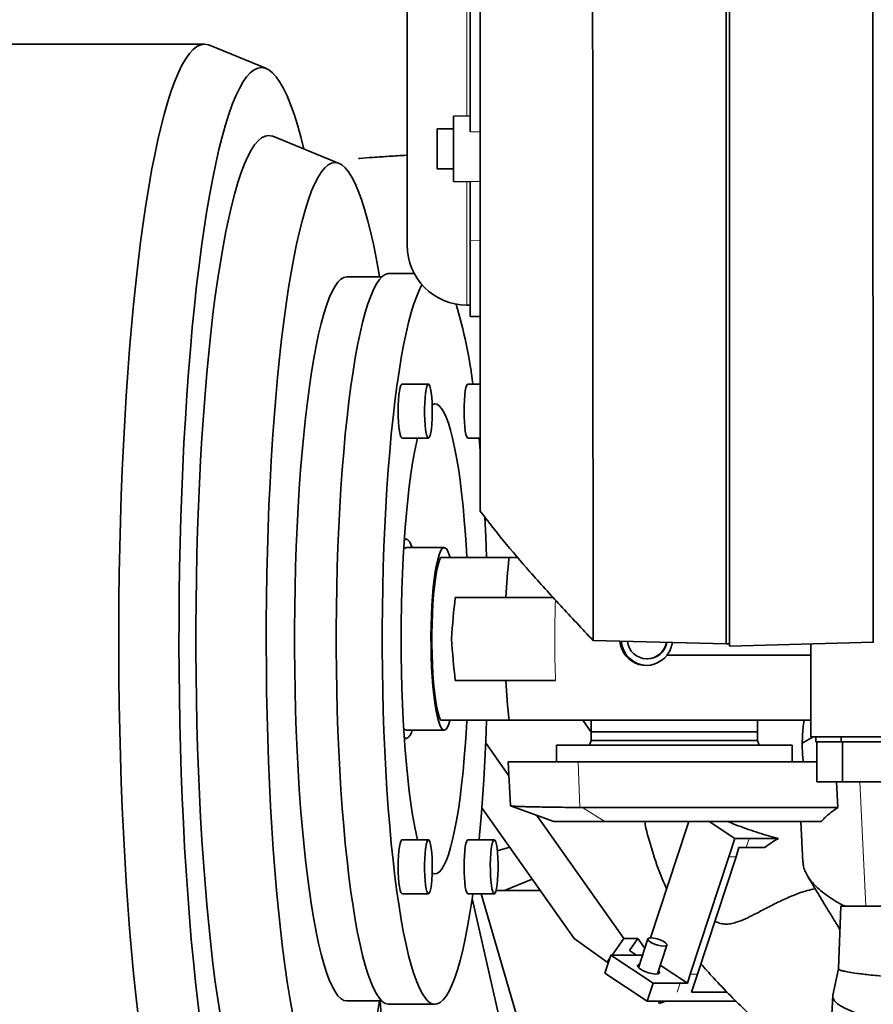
# Model space of a CAD drawing. Header units: millimetres. Extents: x 0 to 14900, y 0 to 10500.
# Tile 34 of 47: x 10555 to 10812, y 6337 to 6633. Entities that reach past the tile are written whole.
import ezdxf

# ---------------------------------------------------------------- set-up
doc = ezdxf.new("R2010")
doc.units = ezdxf.units.MM
doc.header["$LTSCALE"] = 25
doc.layers.add('THICK_LINE', color=7, linetype='Continuous')
doc.styles.add('SLDTEXTSTYLE0', font='TXT', dxfattribs={"width": 0.605})
doc.dimstyles.new('SLDDIMSTYLE2', dxfattribs={"dimtxt": 87.5, "dimasz": 87.5, "dimexe": 0, "dimexo": 0.0625, "dimgap": 21.875, "dimtad": 1, "dimdec": 4, "dimlfac": 25, "dimzin": 12, "dimdsep": 46, "dimtxsty": 'SLDTEXTSTYLE0', "dimsah": 1, "dimcen": 0.09, "dimadec": 1, "dimazin": 3, "dimtfac": 1, "dimtofl": 0, "dimtmove": 0, "dimatfit": 3, "dimfxl": 1, "dimfrac": 2, "dimtolj": 1, "dimtzin": 12, "dimarcsym": 0})

# ---------------------------------------------------------------- blocks, each defined once
blk = doc.blocks.new('_D_7')
at = {"layer": 'THICK_LINE'}
for p, q in [((13399.94, 6640.66), (13690.36, 6640.66)), ((7902.03, 6159.65), (7616.02, 6109.22))]:
    blk.add_line(p, q, dxfattribs=at)
blk.add_arc((10629.94, 6640.66), 3022.92, 190, 0, dxfattribs=at)
for points in [[(13652.86, 6640.66), (13639.1, 6553.35), (13664.1, 6552.99)], [(7652.95, 6115.74), (7657.11, 6027.45), (7681.67, 6032.14)]]:
    blk.add_solid(points, dxfattribs=at)
at = {"layer": 'THICK_LINE', "insert": (10759.73, 3730.77), "char_height": 87.5, "attachment_point": 1, "rotation": 5, "style": 'SLDTEXTSTYLE0'}
blk.add_mtext('170°', dxfattribs=at)

msp = doc.modelspace()

# ---------------------------------------------------------------- linework, layer by layer
at = {"color": 8, "linetype": 'Continuous', "lineweight": 18}
for p, q in [((10689.8847626, 6604.1021753), (10689.8847626, 6734.1859412)), ((10690.8847626, 6599.2657419), (10693.8847626, 6599.2925558)), ((10689.8847626, 6547.1340675), (10689.8847626, 6584.2418158)), ((10690.8847626, 6584.3523001), (10693.8847626, 6584.3006084)), ((10690.8847626, 6566.5358731), (10693.8847626, 6566.4958358)), ((10673.3924947, 6556.6600043), (10673.8624344, 6556.9313241)), ((10723.8182298, 6395.8965579), (10723.4003742, 6409.6600043)), ((10809.9595944, 6366.1600043), (10808.1689194, 6403.6600043)), ((10724.6186239, 6395.8926911), (10731.3387863, 6391.6600043)), ((10774.7884677, 6386.5337293), (10773.8943175, 6383.814806)), ((10770.8732809, 6381.0958826), (10768.7463945, 6381.0958826)), ((10757.1224417, 6345.7498789), (10759.2493281, 6345.7498789)), ((10753.2072549, 6340.3120322), (10754.1014051, 6343.0309555))]:
    msp.add_line(p, q, dxfattribs=at)
at = {"color": 7, "linetype": 'Continuous', "lineweight": 35}
for p, q in [((10671.8847626, 6716.1859412), (10671.8847626, 6565.1340675)), ((10767.8847626, 6686.1012152), (10767.8847626, 6445.1361902)), ((10690.8847626, 6599.2657419), (10690.8847626, 6640.4392887)), ((10768.8847626, 6640.6600043), (10768.8847626, 6444.514748)), ((10610.8937071, 6625.6600043), (10320.8176058, 6625.6600043)), ((10629.5015382, 6618.3609216), (10612.4170053, 6625.3487496)), ((10690.8847626, 6604.1196303), (10685.8847626, 6604.032355)), ((10685.8847626, 6584.3116361), (10685.8847626, 6604.032355)), ((10651.3840426, 6589.7879599), (10631.4550681, 6597.9392068)), ((10685.8847626, 6600.1719955), (10680.8847626, 6600.1719955)), ((10680.8847626, 6588.1719955), (10680.8847626, 6600.1719955)), ((10680.8847626, 6588.1719955), (10685.8847626, 6588.1719955)), ((10685.8847626, 6584.3116361), (10690.8847626, 6584.2243607)), ((10690.8847626, 6566.5358731), (10690.8847626, 6584.3523001)), ((10690.8847626, 6543.7123695), (10690.8847626, 6566.5358731)), ((10674.0042634, 6556.6600043), (10666.4190255, 6556.6600043)), ((10664.2825576, 6555.6600043), (10653.7392397, 6555.6600043)), ((10689.8847626, 6547.1340675), (10690.8847626, 6547.1340675)), ((10690.8847626, 6543.7123695), (10693.8847626, 6543.6600043)), ((10678.286366, 6523.3843621), (10670.3701748, 6523.3843621)), ((10693.8847626, 6523.3843621), (10690.1745455, 6523.3843621)), ((10670.3701748, 6507.1143621), (10678.286366, 6507.1143621)), ((10690.1745455, 6507.1143621), (10693.8847626, 6507.1143621)), ((10695.3011596, 6482.2019177), (10695.6879518, 6482.8125989)), ((10671.6476329, 6476.6600043), (10671.0261716, 6476.6600043)), ((10683.0271578, 6474.1600043), (10671.6476329, 6474.1600043)), ((10702.6093732, 6471.1600043), (10705.0420057, 6471.1600043)), ((10727.8651071, 6446.1841418), (10767.8847626, 6445.1361902)), ((10767.8847626, 6445.1361902), (10768.8847626, 6445.1973529)), ((10768.8847626, 6444.514748), (10812.1825732, 6445.6485411)), ((10793.3847626, 6445.1563031), (10793.3847626, 6417.1600043)), ((10744.0647911, 6440.6600043), (10744.2091603, 6440.6600043)), ((10750.1119739, 6441.797906), (10793.3847626, 6441.797906)), ((10793.3847626, 6422.1600043), (10702.6093732, 6422.1600043)), ((10724.7784885, 6422.1600043), (10727.2938311, 6418.5933898)), ((10727.2938311, 6422.1600043), (10727.2938311, 6418.6600043)), ((10777.2938311, 6418.6600043), (10777.2938311, 6422.1600043)), ((10671.6476329, 6419.1600043), (10683.0271578, 6419.1600043)), ((10727.2938311, 6418.6600043), (10727.2938311, 6416.033743)), ((10777.2938311, 6418.6600043), (10727.2938311, 6418.6600043)), ((10777.2938311, 6416.033743), (10777.2938311, 6418.6600043)), ((10790.9460801, 6415.32366), (10794.1287356, 6417.1600043)), ((11091.7033349, 6417.1600043), (10793.3847626, 6417.1600043)), ((10794.8516481, 6417.1600043), (10794.8516481, 6415.6600043)), ((10802.5232875, 6417.1600043), (10802.5232875, 6415.6600043)), ((10671.0261716, 6416.6600043), (10671.6476329, 6416.6600043)), ((10695.4992169, 6415.4234798), (10702.515545, 6405.4747204)), ((10716.7938311, 6414.6600043), (10716.7938311, 6409.6600043)), ((10716.7938311, 6414.6600043), (10787.7938311, 6414.6600043)), ((10727.2938311, 6416.033743), (10726.7938311, 6414.6600043)), ((10727.2938311, 6416.033743), (10777.2938311, 6416.033743)), ((10777.7938311, 6414.6600043), (10777.2938311, 6416.033743)), ((10787.7938311, 6409.6600043), (10787.7938311, 6414.6600043)), ((10802.5232875, 6415.6600043), (10794.8516481, 6415.6600043)), ((10795.2166481, 6415.6600043), (10795.2166481, 6403.6600043)), ((10817.5312788, 6415.6600043), (10802.5232875, 6415.6600043)), ((10802.8882875, 6415.6600043), (10802.8882875, 6403.6600043)), ((10702.2945693, 6409.6600043), (10702.9939952, 6396.4128673)), ((10795.2166481, 6409.6600043), (10723.4003742, 6409.6600043)), ((10795.2166481, 6403.6600043), (10801.7971515, 6403.6600043)), ((10801.1433382, 6403.6600043), (10801.4853041, 6395.8926911)), ((10801.7971515, 6403.6600043), (10802.8882875, 6403.6600043)), ((10802.8882875, 6403.6600043), (10811.3481154, 6403.6600043)), ((10811.3481154, 6403.6600043), (10817.8962788, 6403.6600043)), ((10703.0396052, 6396.3885647), (10716.0312182, 6391.6600043)), ((10694.3559036, 6395.8314303), (10722.1196163, 6356.4640448)), ((10710.9554275, 6393.507441), (10737.0801548, 6356.4640448)), ((10724.6186239, 6395.8926911), (10723.8182298, 6395.8965579)), ((10724.6186239, 6395.8926911), (10801.4853041, 6395.8926911)), ((10731.3387863, 6391.6600043), (10716.0312182, 6391.6600043)), ((10796.4402946, 6391.6600043), (10731.3387863, 6391.6600043)), ((10755.9629857, 6389.5482478), (10756.6574619, 6391.6600043)), ((10770.5346949, 6386.5337293), (10762.7816853, 6391.6600043)), ((10790.3908089, 6391.6585188), (10791.0344388, 6379.4683431)), ((10755.9629857, 6389.5482478), (10745.1536172, 6356.6792241)), ((10678.286366, 6386.2056465), (10670.3701748, 6386.2056465)), ((10698.0907367, 6386.2056465), (10690.1745455, 6386.2056465)), ((10768.7463945, 6381.0958826), (10770.5346949, 6386.5337293)), ((10774.7884677, 6386.5337293), (10770.5346949, 6386.5337293)), ((10783.6367007, 6386.5337293), (10774.7884677, 6386.5337293)), ((10702.7477715, 6383.9322329), (10699.0143825, 6382.8559925)), ((10770.8732809, 6381.0958826), (10771.7674311, 6383.814806)), ((10773.8943175, 6383.814806), (10771.7674311, 6383.814806)), ((10779.4422704, 6383.814806), (10773.8943175, 6383.814806)), ((10768.7463945, 6381.0958826), (10757.1224417, 6345.7498789)), ((10770.8732809, 6381.0958826), (10759.2493281, 6345.7498789)), ((10701.1557326, 6370.9037955), (10709.5342704, 6374.3093587)), ((10670.3701748, 6369.9356465), (10678.286366, 6369.9356465)), ((10690.1745455, 6369.9356465), (10698.0907367, 6369.9356465)), ((10694.1736364, 6369.9356465), (10707.5171813, 6324.17217)), ((10698.6464073, 6370.9037955), (10701.1557326, 6370.9037955)), ((10701.1557326, 6370.9037955), (10711.936032, 6370.9037955)), ((10691.4551941, 6368.55785), (10700.5079418, 6328.5504618)), ((10802.3847626, 6366.1600043), (10801.7268775, 6347.3206393)), ((10802.3847626, 6366.1600043), (11087.4687585, 6366.1600043)), ((10722.1196163, 6356.4640448), (10732.0933087, 6349.392977)), ((10733.5675164, 6351.4833208), (10737.0801548, 6356.4640448)), ((10737.0801548, 6356.4640448), (10741.3339276, 6356.4640448)), ((10738.7928765, 6352.860977), (10741.3339276, 6356.4640448)), ((10743.4175168, 6353.5096325), (10741.3339276, 6356.4640448)), ((10744.3519721, 6356.3511151), (10741.5007779, 6347.6812313)), ((10738.7928765, 6352.860977), (10740.8764521, 6351.4833208)), ((10747.2004773, 6345.8068175), (10750.0516714, 6354.4767014)), ((10731.3766314, 6346.0454741), (10733.1649318, 6351.4833208)), ((10732.0933087, 6349.392977), (10732.8131781, 6350.4137114)), ((10732.0933087, 6349.392977), (10732.4774975, 6349.392977)), ((10745.9483406, 6343.0309555), (10733.1649318, 6351.4833208)), ((10741.3179963, 6351.4833208), (10733.1649318, 6351.4833208)), ((10741.3179963, 6351.4833208), (10742.7511401, 6351.4833208)), ((10731.3766314, 6346.0454741), (10744.1600402, 6337.5931088)), ((10748.0630708, 6348.4297837), (10756.2282915, 6343.0309555)), ((10757.1224417, 6345.7498789), (10756.2282915, 6343.0309555)), ((10759.2493281, 6345.7498789), (10757.4610277, 6340.3120322)), ((10801.7315164, 6347.3247555), (10800.0272673, 6339.3716351)), ((10744.1600402, 6337.5931088), (10745.9483406, 6343.0309555)), ((10754.1014051, 6343.0309555), (10745.9483406, 6343.0309555)), ((10754.1014051, 6343.0309555), (10756.2282915, 6343.0309555)), ((10768.2058378, 6340.3120322), (10757.4610277, 6340.3120322)), ((10653.7392397, 6337.6600043), (10664.2825576, 6337.6600043)), ((10665.179366, 6316.7068708), (10663.8080203, 6337.6600043)), ((10770.8931377, 6337.5931088), (10744.1600402, 6337.5931088)), ((10747.8219723, 6336.8802217), (10747.5800551, 6337.5931088)), ((10747.8219723, 6336.8802217), (10748.1247102, 6337.5931088)), ((10749.6420111, 6337.5931088), (10747.8219723, 6336.8802217)), ((10800.0050002, 6339.3683517), (10798.3955999, 6308.8863587)), ((10666.4190255, 6336.6600043), (10680.2723601, 6336.6600043))]:
    msp.add_line(p, q, dxfattribs=at)
at = {"color": 7, "linetype": 'Continuous', "lineweight": 35, "flags": 128}
for points in [[(10610.8937071, 6625.6600043), (10609.7506257, 6625.4848039), (10608.609782, 6624.9595455), (10607.4734091, 6624.0852574), (10606.3437317, 6622.863651), (10605.222961, 6621.2971177), (10604.1132911, 6619.388724), (10603.0168942, 6617.1422058), (10601.9359165, 6614.5619607), (10600.8724741, 6611.6530395), (10599.8286487, 6608.4211368), (10598.8064838, 6604.8725791), (10597.8079801, 6601.0143128), (10596.8350923, 6596.8538907), (10595.8897249, 6592.399457), (10594.9737286, 6587.6597315), (10594.0888963, 6582.6439925), (10593.2369603, 6577.3620583), (10592.4195881, 6571.8242688), (10591.63838, 6566.0414643), (10590.894865, 6560.0249651), (10590.1904987, 6553.7865486), (10589.5266599, 6547.3384268), (10588.9046481, 6540.6932223), (10588.3256809, 6533.8639434), (10587.7908917, 6526.8639587), (10587.3013273, 6519.7069709), (10586.8579461, 6512.4069903), (10586.4616161, 6504.9783069), (10586.113113, 6497.4354626), (10585.8131191, 6489.7932231), (10585.5622216, 6482.0665482), (10585.3609117, 6474.2705633), (10585.2095835, 6466.4205295), (10585.1085331, 6458.5318135), (10585.0579584, 6450.6198579), (10585.0579584, 6442.7001507), (10585.1085331, 6434.7881951), (10585.2095835, 6426.8994791), (10585.3609117, 6419.0494453), (10585.5622216, 6411.2534605), (10585.8131191, 6403.5267856), (10586.113113, 6395.884546), (10586.4616161, 6388.3417018), (10586.8579461, 6380.9130183), (10587.3013273, 6373.6130377), (10587.7908917, 6366.45605), (10588.3256809, 6359.4560653), (10588.9046481, 6352.6267863), (10589.5266599, 6345.9815818), (10590.1904987, 6339.5334601), (10590.894865, 6333.2950436)], [(10612.4170053, 6625.3487496), (10612.0367884, 6625.4848039), (10610.8937071, 6625.6600043)], [(10628.0378103, 6618.6600043), (10626.9157404, 6618.4843113), (10625.7959628, 6617.957591), (10624.6807652, 6617.0809195), (10623.5724258, 6615.8560879), (10622.4732089, 6614.2855984), (10621.3853602, 6612.3726594), (10620.3111021, 6610.121179), (10619.2526292, 6607.5357567), (10618.2121039, 6604.6216745), (10617.191652, 6601.3848856), (10616.1933581, 6597.8320027), (10615.2192618, 6593.9702841), (10614.2713531, 6589.807619), (10613.3515684, 6585.3525115), (10612.4617869, 6580.6140632), (10611.6038263, 6575.6019544), (10610.7794394, 6570.3264246), (10609.9903104, 6564.7982513), (10609.2380514, 6559.0287285), (10608.5241992, 6553.0296427), (10607.8502122, 6546.8132499), (10607.2174672, 6540.3922497), (10606.6272571, 6533.7797599), (10606.0807875, 6526.9892895), (10605.5791748, 6520.0347109), (10605.1234439, 6512.930232), (10604.7145257, 6505.6903668), (10604.3532556, 6498.329906), (10604.0403717, 6490.8638865), (10603.7765132, 6483.3075611), (10603.5622191, 6475.6763668), (10603.3979273, 6467.9858937), (10603.2839733, 6460.251853), (10603.22059, 6452.490045), (10603.2079069, 6444.7163265), (10603.2459498, 6436.9465789), (10603.3346411, 6429.1966752), (10603.4737995, 6421.4824481), (10603.6631408, 6413.8196573), (10603.9022782, 6406.2239575), (10604.1907231, 6398.7108661), (10604.5278862, 6391.2957322), (10604.9130787, 6383.9937042), (10605.3455137, 6376.8196999), (10605.8243078, 6369.7883754), (10606.3484828, 6362.9140952), (10606.9169679, 6356.2109031), (10607.5286016, 6349.6924933), (10608.1821345, 6343.3721826), (10608.8762314, 6337.262883), (10609.6094743, 6331.3770754)], [(10640.8234604, 6594.1073951), (10639.8822625, 6597.8320027), (10638.8839686, 6601.3848856), (10637.8635167, 6604.6216745), (10636.8229914, 6607.5357567), (10635.7645185, 6610.121179), (10634.6902604, 6612.3726594), (10633.6024117, 6614.2855984), (10632.5031949, 6615.8560879), (10631.3948555, 6617.0809195), (10630.2796578, 6617.957591), (10629.1598802, 6618.4843113), (10628.0378103, 6618.6600043)], [(10630.1654327, 6598.2027174), (10629.1084283, 6598.0257498), (10628.0538926, 6597.4952606), (10627.0042885, 6596.6124887), (10625.9620674, 6595.3794957), (10624.9296634, 6593.7991615), (10623.9094878, 6591.875177), (10622.9039233, 6589.6120357), (10621.9153184, 6587.0150234), (10620.945982, 6584.0902053), (10619.998178, 6580.8444127), (10619.0741202, 6577.2852262), (10618.1759666, 6573.4209584), (10617.3058149, 6569.2606345), (10616.4656975, 6564.8139712), (10615.6575765, 6560.0913538), (10614.8833392, 6555.1038123), (10614.144794, 6549.8629952), (10613.4436657, 6544.3811427), (10612.7815919, 6538.671058), (10612.1601189, 6532.7460772), (10611.5806981, 6526.6200384), (10611.0446828, 6520.3072493), (10610.5533249, 6513.8224535), (10610.1077719, 6507.1807968), (10609.7090646, 6500.397791), (10609.3581341, 6493.489278), (10609.0558, 6486.4713931), (10608.8027684, 6479.3605269), (10608.5996303, 6472.1732871), (10608.4468601, 6464.9264599), (10608.3448147, 6457.6369705), (10608.2937323, 6450.3218438), (10608.2937323, 6442.9981648), (10608.3448147, 6435.6830382), (10608.4468601, 6428.3935488), (10608.5996303, 6421.1467215), (10608.8027684, 6413.9594817), (10609.0558, 6406.8486155), (10609.3581341, 6399.8307306), (10609.7090646, 6392.9222177), (10610.1077719, 6386.1392118), (10610.5533249, 6379.4975551), (10611.0446828, 6373.0127594), (10611.5806981, 6366.6999702), (10612.1601189, 6360.5739314), (10612.7815919, 6354.6489506), (10613.4436657, 6348.9388659), (10614.144794, 6343.4570135), (10614.8833392, 6338.2161964), (10615.6575765, 6333.2286548)], [(10631.4550681, 6597.9392068), (10631.2224371, 6598.0257498), (10630.1654327, 6598.2027174)], [(10650.1638955, 6590.0372719), (10649.1402406, 6589.8618378), (10648.1190907, 6589.3359648), (10647.1029448, 6588.4609398), (10646.0942896, 6587.2389042), (10645.0955934, 6585.6728485), (10644.1093002, 6583.766605), (10643.1378235, 6581.5248387), (10642.1835409, 6578.9530356), (10641.2487875, 6576.0574892), (10640.3358509, 6572.8452855), (10639.4469651, 6569.3242853), (10638.5843055, 6565.503105), (10637.7499831, 6561.3910958), (10636.9460396, 6556.9983203), (10636.1744424, 6552.3355285), (10635.4370797, 6547.414131), (10634.735756, 6542.2461713), (10634.0721876, 6536.8442961), (10633.4479983, 6531.2217249), (10632.8647155, 6525.3922171), (10632.3237668, 6519.3700382), (10631.8264759, 6513.1699258), (10631.3740596, 6506.8070524), (10630.9676253, 6500.2969891), (10630.6081675, 6493.6556672), (10630.2965658, 6486.8993389), (10630.0335828, 6480.0445383), (10629.819862, 6473.1080401), (10629.6559265, 6466.1068192), (10629.5421774, 6459.0580086), (10629.4788931, 6451.9788581), (10629.4662285, 6444.8866914), (10629.5042146, 6437.7988643), (10629.5927584, 6430.7327219), (10629.7316431, 6423.7055562), (10629.9205291, 6416.7345639), (10630.1589539, 6409.8368042), (10630.4463342, 6403.029157), (10630.7819666, 6396.3282819), (10631.1650299, 6389.7505768), (10631.5945866, 6383.3121387), (10632.0695855, 6377.0287234), (10632.5888642, 6370.9157076), (10633.151152, 6364.9880507), (10633.7550728, 6359.2602588), (10634.3991487, 6353.7463487), (10635.0818036, 6348.4598139), (10635.8013669, 6343.4135914), (10636.5560777, 6338.6200302), (10637.3440892, 6334.0908609)], [(10663.611196, 6555.6600043), (10663.3817515, 6556.9983203), (10662.577808, 6561.3910958), (10661.7434856, 6565.503105), (10660.8808259, 6569.3242853), (10659.9919402, 6572.8452855), (10659.0790036, 6576.0574892), (10658.1442502, 6578.9530356), (10657.1899675, 6581.5248387), (10656.2184909, 6583.766605), (10655.2321977, 6585.6728485), (10654.2335014, 6587.2389042), (10653.2248462, 6588.4609398), (10652.2087003, 6589.3359648), (10651.1875504, 6589.8618378), (10650.1638955, 6590.0372719)], [(10666.4190255, 6336.6600043), (10666.1943015, 6336.6710184), (10665.2963055, 6336.9352467), (10664.4019058, 6337.5509564), (10663.5139677, 6338.5161754), (10662.6353353, 6339.8278116), (10661.7688232, 6341.4816635), (10660.9172071, 6343.4724334), (10660.0832149, 6345.7937441), (10659.2695183, 6348.4381599), (10658.4787238, 6351.3972099), (10657.7133644, 6354.6614153), (10656.9758918, 6358.22032), (10656.2686685, 6362.0625236), (10655.5939598, 6366.1757185), (10654.953927, 6370.5467287), (10654.3506205, 6375.1615528), (10653.7859726, 6380.0054079), (10653.2617923, 6385.0627778), (10652.7797585, 6390.3174622), (10652.3414154, 6395.7526288), (10651.9481672, 6401.350867), (10651.6012734, 6407.0942441), (10651.3018454, 6412.9643622), (10651.0508423, 6418.9424176), (10650.8490681, 6425.0092608), (10650.6971692, 6431.1454578), (10650.5956321, 6437.3313526), (10650.5447821, 6443.5471299), (10650.5447821, 6449.7728787), (10650.5956321, 6455.988656), (10650.6971692, 6462.1745508), (10650.8490681, 6468.3107479), (10651.0508423, 6474.3775911), (10651.3018454, 6480.3556465), (10651.6012734, 6486.2257646), (10651.9481672, 6491.9691416), (10652.3414154, 6497.5673799), (10652.7797585, 6503.0025464), (10653.2617923, 6508.2572308), (10653.7859726, 6513.3146007), (10654.3506205, 6518.1584559), (10654.953927, 6522.7732799), (10655.5939598, 6527.1442902), (10656.2686685, 6531.257485), (10656.9758918, 6535.0996887), (10657.7133644, 6538.6585933), (10658.4787238, 6541.9227987), (10659.2695183, 6544.8818487), (10660.0832149, 6547.5262645), (10660.9172071, 6549.8475753), (10661.7688232, 6551.8383451), (10662.6353353, 6553.4921971), (10663.5139677, 6554.8038333), (10664.4019058, 6555.7690522), (10665.2963055, 6556.3847619), (10666.1943015, 6556.6489902), (10666.4190255, 6556.6600043)], [(10653.7392397, 6555.6600043), (10652.8408768, 6555.4822367), (10651.9454442, 6554.9495135), (10651.0558626, 6554.0635724), (10650.1750335, 6552.8273033), (10649.3058302, 6551.2447384), (10648.4510878, 6549.32104), (10647.6135942, 6547.0624825), (10646.7960811, 6544.4764331), (10646.0012152, 6541.5713267), (10645.2315892, 6538.3566394), (10644.4897133, 6534.8428567), (10643.7780075, 6531.0414399), (10643.0987931, 6526.9647884), (10642.4542856, 6522.6261993), (10641.8465874, 6518.0398243), (10641.2776805, 6513.2206232), (10640.7494206, 6508.1843152), (10640.2635308, 6502.9473276), (10639.8215959, 6497.5267426), (10639.4250575, 6491.9402407), (10639.0752091, 6486.2060442), (10638.7731916, 6480.3428567), (10638.5199902, 6474.3698028), (10638.3164309, 6468.3063652), (10638.1631776, 6462.1723217), (10638.0607302, 6455.9876802), (10638.0094228, 6449.7726139), (10638.0094228, 6443.5473948), (10638.0607302, 6437.3323284), (10638.1631776, 6431.147687), (10638.3164309, 6425.0136435), (10638.5199902, 6418.9502059), (10638.7731916, 6412.9771519), (10639.0752091, 6407.1139644), (10639.4250575, 6401.3797679), (10639.8215959, 6395.7932661), (10640.2635308, 6390.372681), (10640.7494206, 6385.1356935), (10641.2776805, 6380.0993854), (10641.8465874, 6375.2801843), (10642.4542856, 6370.6938093), (10643.0987931, 6366.3552203), (10643.7780075, 6362.2785688), (10644.4897133, 6358.4771519), (10645.2315892, 6354.9633692), (10646.0012152, 6351.7486819), (10646.7960811, 6348.8435756), (10647.6135942, 6346.2575261), (10648.4510878, 6343.9989687), (10649.3058302, 6342.0752702), (10650.1750335, 6340.4927054), (10651.0558626, 6339.2564362), (10651.9454442, 6338.3704952), (10652.8408768, 6337.837772), (10653.7392397, 6337.6600043)], [(10691.6522491, 6369.9356465), (10691.4219075, 6368.3298529), (10690.7642734, 6364.0860507), (10690.0730305, 6360.1067578), (10689.3503932, 6356.4047211), (10688.5986762, 6352.9917992), (10687.8202874, 6349.8789248), (10687.0177204, 6347.0760694), (10686.193546, 6344.5922113), (10685.3504042, 6342.4353072), (10684.4909959, 6340.6122662), (10683.6180741, 6339.128928), (10682.7344349, 6337.9900444), (10681.8429089, 6337.1992633), (10680.946352, 6336.759118), (10680.0476361, 6336.6710184), (10679.1496401, 6336.9352467), (10678.2552405, 6337.5509564), (10677.3673023, 6338.5161754), (10676.4886699, 6339.8278116), (10675.6221578, 6341.4816635), (10674.7705417, 6343.4724334), (10673.9365496, 6345.7937441), (10673.122853, 6348.4381599), (10672.3320584, 6351.3972099), (10671.566699, 6354.6614153), (10670.8292265, 6358.22032), (10670.1220031, 6362.0625236), (10669.4472944, 6366.1757185), (10668.8072617, 6370.5467287), (10668.2039551, 6375.1615528), (10667.6393073, 6380.0054079), (10667.1151269, 6385.0627778), (10666.6330932, 6390.3174622), (10666.1947501, 6395.7526288), (10665.8015018, 6401.350867), (10665.4546081, 6407.0942441), (10665.1551801, 6412.9643622), (10664.904177, 6418.9424176), (10664.7024028, 6425.0092608), (10664.5505038, 6431.1454578), (10664.4489668, 6437.3313526), (10664.3981168, 6443.5471299), (10664.3981168, 6449.7728787), (10664.4489668, 6455.988656), (10664.5505038, 6462.1745508), (10664.7024028, 6468.3107479), (10664.904177, 6474.3775911), (10665.1551801, 6480.3556465), (10665.4546081, 6486.2257646), (10665.8015018, 6491.9691416), (10666.1947501, 6497.5673799), (10666.6330932, 6503.0025464), (10667.1151269, 6508.2572308), (10667.6393073, 6513.3146007), (10668.2039551, 6518.1584559), (10668.8072617, 6522.7732799), (10669.4472944, 6527.1442902), (10670.1220031, 6531.257485), (10670.8292265, 6535.0996887), (10671.566699, 6538.6585933), (10672.3320584, 6541.9227987), (10673.122853, 6544.8818487), (10673.9365496, 6547.5262645), (10674.7705417, 6549.8475753), (10675.6221578, 6551.8383451), (10676.355423, 6553.2615374)], [(10670.3701748, 6523.3843621), (10670.2474121, 6523.3397977), (10670.007252, 6522.9862069), (10669.7829534, 6522.2944788), (10669.5843191, 6521.2948453), (10669.4200306, 6520.0309951), (10669.2972679, 6518.5581647), (10669.2213963, 6516.9407237), (10669.195732, 6515.2493621), (10669.2213963, 6513.5580005), (10669.2972679, 6511.9405595), (10669.4200306, 6510.4677291), (10669.5843191, 6509.2038789), (10669.7829534, 6508.2042454), (10670.007252, 6507.5125173), (10670.2474121, 6507.1589265), (10670.3701748, 6507.1143621)], [(10679.4092185, 6512.8647472), (10679.3131048, 6511.2997925), (10679.1721177, 6509.9074528), (10678.992419, 6508.7485803), (10678.7818624, 6507.8738231), (10678.5496502, 6507.3214123), (10678.3059313, 6507.115491), (10678.0613572, 6507.2650589), (10677.8266171, 6507.7635792), (10677.6119703, 6508.5892641), (10677.4267977, 6509.7060272), (10677.2791925, 6511.0650606), (10677.1756055, 6512.6069682), (10677.1205641, 6514.264361), (10677.1164739, 6515.9648031), (10677.1635135, 6517.633977), (10677.2596272, 6519.1989317), (10677.4006143, 6520.5912714), (10677.580313, 6521.7501439), (10677.7908696, 6522.6249011), (10678.0230818, 6523.1773119), (10678.2668007, 6523.3832332), (10678.5113748, 6523.2336653), (10678.7461149, 6522.735145), (10678.9607617, 6521.9094601), (10679.1459343, 6520.792697), (10679.2935395, 6519.4336635), (10679.3971265, 6517.891756), (10679.4521679, 6516.2343632), (10679.4562581, 6514.5339211), (10679.4092185, 6512.8647472)], [(10690.1745455, 6523.3843621), (10690.0517828, 6523.3397977), (10689.8116227, 6522.9862069), (10689.5873241, 6522.2944788), (10689.3886899, 6521.2948453), (10689.2244013, 6520.0309951), (10689.1016386, 6518.5581647), (10689.0257671, 6516.9407237), (10689.0001027, 6515.2493621), (10689.0257671, 6513.5580005), (10689.1016386, 6511.9405595), (10689.2244013, 6510.4677291), (10689.3886899, 6509.2038789), (10689.5873241, 6508.2042454), (10689.8116227, 6507.5125173), (10690.0517828, 6507.1589265), (10690.1745455, 6507.1143621)], [(10689.8488563, 6471.1896), (10689.7225947, 6473.4361746), (10689.4263753, 6477.9868739), (10689.0845511, 6482.3815044), (10688.698825, 6486.5981721), (10688.2711186, 6490.6158699), (10687.8035629, 6494.4145818), (10687.2984871, 6497.9753827), (10686.7584074, 6501.2805331), (10686.1860146, 6504.3135667), (10685.5841603, 6507.0593731), (10684.9558429, 6509.504273), (10684.3041925, 6511.6360858), (10683.6324558, 6513.4441911), (10682.9439793, 6514.9195809), (10682.2421929, 6516.054905), (10681.5305929, 6516.8445071), (10680.8127244, 6517.2844536), (10680.0921639, 6517.3725527), (10679.4285933, 6517.1416623)], [(10674.973614, 6507.1143621), (10674.6561342, 6505.7232626), (10674.0686447, 6502.8320415), (10673.5120618, 6499.6609742), (10672.9891583, 6496.2258587), (10672.5025394, 6492.5438086), (10672.0546293, 6488.6331677), (10671.6476596, 6484.5134186), (10671.2836576, 6480.2050857), (10670.964437, 6475.7296328), (10670.6915879, 6471.1093566), (10670.4664698, 6466.3672749), (10670.2902041, 6461.5270126), (10670.1636691, 6456.6126836), (10670.087495, 6451.6487709), (10670.0620614, 6446.6600043)], [(10693.5396159, 6507.1143621), (10693.6759782, 6505.6535151), (10693.8924059, 6503.2251966)], [(10695.2375264, 6483.467626), (10695.2458229, 6483.3053817), (10695.5211487, 6477.3789215), (10695.7476281, 6471.3540593), (10695.7528903, 6471.1952997)], [(10671.0037817, 6476.3266618), (10671.1793615, 6476.484143), (10671.6476329, 6476.6600043), (10672.1159044, 6476.484143), (10672.5786857, 6475.958621), (10673.0305514, 6475.0895995), (10673.3785579, 6474.1600043)], [(10683.0271578, 6419.1600043), (10682.5745947, 6419.3392566), (10682.1279315, 6419.8746766), (10681.692991, 6420.7592843), (10681.2754435, 6421.9815475), (10680.8807322, 6423.5255322), (10680.5140029, 6425.37111), (10680.1800364, 6427.4942212), (10679.8831864, 6429.8671876), (10679.627323, 6432.4590741), (10679.4157816, 6435.2360915), (10679.25132, 6438.162037), (10679.1360822, 6441.1987665), (10679.0715705, 6444.3066916), (10679.058626, 6447.4452957), (10679.0974174, 6450.5736624), (10679.1874389, 6453.6510085), (10679.327517, 6456.6372162), (10679.5158257, 6459.4933557), (10679.7499099, 6462.1821928), (10680.026718, 6464.6686745), (10680.3426415, 6466.9203856), (10680.6935617, 6468.9079717), (10681.0749039, 6470.6055214), (10681.4816968, 6471.9909048), (10681.9086371, 6473.0460611), (10682.350159, 6473.7572348), (10682.8005066, 6474.1151547), (10683.253809, 6474.1151547), (10683.7041566, 6473.7572348), (10684.1456786, 6473.0460611), (10684.5726189, 6471.9909048), (10684.8296845, 6471.1622746)], [(10681.9101526, 6471.1600043), (10681.49318, 6470.0526227), (10681.0984421, 6468.6061695), (10680.7316605, 6466.8416105), (10680.3981518, 6464.784523), (10680.10275, 6462.4647238), (10679.849737, 6459.9158382), (10679.6427801, 6457.1748117), (10679.4848792, 6454.281375), (10679.3783229, 6451.2774679), (10679.3246558, 6448.2066315), (10679.3246558, 6445.1133771), (10679.3783229, 6442.0425407), (10679.4848792, 6439.0386337), (10679.6427801, 6436.145197), (10679.849737, 6433.4041705), (10680.10275, 6430.8552848), (10680.3981518, 6428.5354857), (10680.7316605, 6426.4783981), (10681.0984421, 6424.7138392), (10681.49318, 6423.2673859), (10681.9101526, 6422.1600043)], [(10670.0620614, 6446.6600043), (10670.087495, 6441.6712378), (10670.1636691, 6436.707325), (10670.2902041, 6431.792996), (10670.4664698, 6426.9527337), (10670.6915879, 6422.210652), (10670.964437, 6417.5903758), (10671.2836576, 6413.114923), (10671.6476596, 6408.8065901), (10672.0546293, 6404.686841), (10672.5025394, 6400.7762001), (10672.9891583, 6397.09415), (10673.5120618, 6393.6590344), (10674.0686447, 6390.4879671), (10674.6561342, 6387.596746), (10674.973614, 6386.2056465)], [(10679.4285933, 6376.1783464), (10680.0921639, 6375.947456), (10680.8127244, 6376.035555), (10681.5305929, 6376.4755015), (10682.2421929, 6377.2651037), (10682.9439793, 6378.4004277), (10683.6324558, 6379.8758175), (10684.3041925, 6381.6839228), (10684.9558429, 6383.8157357), (10685.5841603, 6386.2606355), (10686.1860146, 6389.006442), (10686.7584074, 6392.0394756), (10687.2984871, 6395.3446259), (10687.8035629, 6398.9054269), (10688.2711186, 6402.7041388), (10688.698825, 6406.7218365), (10689.0845511, 6410.9385043), (10689.4263753, 6415.3331347), (10689.7225947, 6419.883834), (10689.8482536, 6422.1191208)], [(10684.8003987, 6422.0554197), (10684.7788721, 6421.9815475), (10684.3613246, 6420.7592843), (10683.9263842, 6419.8746766), (10683.4797209, 6419.3392566), (10683.0271578, 6419.1600043)], [(10695.7540161, 6422.1588136), (10695.7476281, 6421.9659494), (10695.5211487, 6415.9410872), (10695.2458229, 6410.0146269), (10694.9225326, 6404.2055528), (10694.5523133, 6398.5324732), (10694.136351, 6393.0135605), (10693.6759782, 6387.6664936), (10693.5396159, 6386.2056465)], [(10670.8300892, 6419.7493765), (10671.1950698, 6419.3392566), (10671.6476329, 6419.1600043)], [(10671.6476329, 6416.6600043), (10671.1793615, 6416.8358656), (10671.0037817, 6416.9933468)], [(10670.3701748, 6386.2056465), (10670.2474121, 6386.1610822), (10670.007252, 6385.8074913), (10669.7829534, 6385.1157632), (10669.5843191, 6384.1161297), (10669.4200306, 6382.8522796), (10669.2972679, 6381.3794491), (10669.2213963, 6379.7620082), (10669.195732, 6378.0706465), (10669.2213963, 6376.3792849), (10669.2972679, 6374.761844), (10669.4200306, 6373.2890135), (10669.5843191, 6372.0251634), (10669.7829534, 6371.0255299), (10670.007252, 6370.3338018), (10670.2474121, 6369.9802109), (10670.3701748, 6369.9356465)], [(10679.4092185, 6375.6860317), (10679.3131048, 6374.1210769), (10679.1721177, 6372.7287373), (10678.992419, 6371.5698647), (10678.7818624, 6370.6951075), (10678.5496502, 6370.1426968), (10678.3059313, 6369.9367755), (10678.0613572, 6370.0863434), (10677.8266171, 6370.5848636), (10677.6119703, 6371.4105485), (10677.4267977, 6372.5273116), (10677.2791925, 6373.8863451), (10677.1756055, 6375.4282526), (10677.1205641, 6377.0856454), (10677.1164739, 6378.7860875), (10677.1635135, 6380.4552614), (10677.2596272, 6382.0202162), (10677.4006143, 6383.4125558), (10677.580313, 6384.5714284), (10677.7908696, 6385.4461856), (10678.0230818, 6385.9985963), (10678.2668007, 6386.2045176), (10678.5113748, 6386.0549497), (10678.7461149, 6385.5564295), (10678.9607617, 6384.7307446), (10679.1459343, 6383.6139815), (10679.2935395, 6382.254948), (10679.3971265, 6380.7130405), (10679.4521679, 6379.0556477), (10679.4562581, 6377.3552056), (10679.4092185, 6375.6860317)], [(10690.1745455, 6386.2056465), (10690.0517828, 6386.1610822), (10689.8116227, 6385.8074913), (10689.5873241, 6385.1157632), (10689.3886899, 6384.1161297), (10689.2244013, 6382.8522796), (10689.1016386, 6381.3794491), (10689.0257671, 6379.7620082), (10689.0001027, 6378.0706465), (10689.0257671, 6376.3792849), (10689.1016386, 6374.761844), (10689.2244013, 6373.2890135), (10689.3886899, 6372.0251634), (10689.5873241, 6371.0255299), (10689.8116227, 6370.3338018), (10690.0517828, 6369.9802109), (10690.1745455, 6369.9356465)], [(10699.2135892, 6375.6860317), (10699.1174755, 6374.1210769), (10698.9764884, 6372.7287373), (10698.7967897, 6371.5698647), (10698.5862331, 6370.6951075), (10698.3540209, 6370.1426968), (10698.110302, 6369.9367755), (10697.8657279, 6370.0863434), (10697.6309878, 6370.5848636), (10697.416341, 6371.4105485), (10697.2311685, 6372.5273116), (10697.0835632, 6373.8863451), (10696.9799762, 6375.4282526), (10696.9249348, 6377.0856454), (10696.9208446, 6378.7860875), (10696.9678842, 6380.4552614), (10697.0639979, 6382.0202162), (10697.204985, 6383.4125558), (10697.3846837, 6384.5714284), (10697.5952403, 6385.4461856), (10697.8274525, 6385.9985963), (10698.0711715, 6386.2045176), (10698.3157455, 6386.0549497), (10698.5504856, 6385.5564295), (10698.7651324, 6384.7307446), (10698.950305, 6383.6139815), (10699.0979102, 6382.254948), (10699.2014972, 6380.7130405), (10699.2565386, 6379.0556477), (10699.2606288, 6377.3552056), (10699.2135892, 6375.6860317)], [(10745.2843104, 6356.681763), (10746.1273885, 6356.605302), (10747.1000591, 6356.3851414), (10748.0850037, 6356.0478356), (10748.9634236, 6355.6340689), (10749.6293683, 6355.1937476), (10750.0025151, 6354.7799809), (10750.0378569, 6354.4426751), (10749.731131, 6354.2225145), (10749.1193331, 6354.1460535), (10748.276255, 6354.2225145), (10747.3035844, 6354.4426751), (10746.3186398, 6354.7799809), (10745.4402199, 6355.1937476), (10744.7742752, 6355.6340689), (10744.4011284, 6356.0478356), (10744.3657866, 6356.3851414), (10744.6725125, 6356.605302), (10745.2843104, 6356.681763)], [(10747.5379644, 6346.8330451), (10747.5926753, 6346.7768544), (10747.8515718, 6346.3486169), (10747.7493727, 6346.0188317), (10747.2971528, 6345.8232363), (10746.5439171, 6345.7830263), (10745.5712905, 6345.9025593), (10744.4846721, 6346.1688819), (10743.4018138, 6346.553134), (10742.4400603, 6347.0136758), (10741.7036323, 6347.5006005), (10741.2723333, 6347.9611424), (10741.1929012, 6348.3453944), (10741.4739438, 6348.611717), (10741.838265, 6348.7074588)], [(10662.9837019, 6334.0908609), (10663.611196, 6337.6600043)]]:
    msp.add_lwpolyline(points, dxfattribs=at)
at = {"color": 7, "linetype": 'Continuous', "lineweight": 35}
for centre, radius, start, end in [((10689.8847626, 6565.1340675), 18, 180, 270), ((10545.6435066, 6505.4947582), 147.1006146, 6.985303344, 16.56308926), ((10671.8395069, 6473.0321364), 1.1440724, 99.654778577, 151.921338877), ((10865.2608488, 6451.2682325), 163.8633123, 173.027527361, 177.239527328), ((10743.8180481, 6446.5766161), 7.9025042, 184.382657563, 322.792143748), ((10744.2431549, 6446.6052209), 7.9460768, 184.638287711, 268.371728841), ((10744.0638038, 6446.6035528), 5.9303134, 186.675260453, 350.324739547), ((10744.1877177, 6446.6118148), 5.9518491, 270.206418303, 350.242645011), ((10865.2608488, 6442.0517761), 163.8633123, 182.760472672, 186.972472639), ((10670.1870677, 6419.5204761), 3.2117829, 297.048989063, 353.555878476)]:
    msp.add_arc(centre, radius, start, end, dxfattribs=at)
at = {"color": 8, "linetype": 'Continuous', "lineweight": 18}
msp.add_arc((11068.7899042, 6446.6645188), 352.4703308, 178.096291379, 182.033096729, dxfattribs=at)
at = {"color": 7, "linetype": 'Continuous', "lineweight": 35}
for centre, major_axis, start_param, end_param in [((10690.042018, 6447.9345737), (2.3118526, 32.7191211), 1.2307592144, 1.6199021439), ((10690.042018, 6445.3854349), (-2.3118526, 32.7191211), 1.5216905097, 1.9108334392)]:
    msp.add_ellipse(centre, major_axis=major_axis, ratio=0.1435576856, start_param=start_param, end_param=end_param, dxfattribs=at)
for points, knots in [([(10693.8847626, 6989.9600043), (10693.8847626, 6989.9599242), (10693.8847626, 6989.9594432), (10693.8847626, 6989.9710314), (10693.8847626, 6989.9413584), (10693.8847626, 6990.0379476), (10693.8847626, 6989.2006457), (10693.8847626, 6987.2000091), (10693.8847626, 6984.1193393), (10693.8847626, 6980.1024693), (10693.8847626, 6975.1898294), (10693.8847626, 6969.9236667), (10693.8847626, 6964.5094501), (10693.8847626, 6957.2946379), (10693.8847626, 6944.3602158), (10693.8847626, 6876.5144413), (10693.8847626, 6796.732049), (10693.8847626, 6716.6975343), (10693.8847626, 6689.5904073), (10693.8847626, 6674.1427763), (10693.8847626, 6662.0742981), (10693.8847626, 6649.5165378), (10693.8847626, 6636.4669768), (10693.8847626, 6623.2896217), (10693.8847626, 6610.2670987), (10693.8847626, 6597.5550137), (10693.8847626, 6585.174054), (10693.8847626, 6573.0399926), (10693.8847626, 6561.4240754), (10693.8847626, 6550.4525445), (10693.8847626, 6540.137867), (10693.8847626, 6530.4174199), (10693.8847626, 6521.514827), (10693.8847626, 6513.5233937), (10693.8847626, 6506.434366), (10693.8847626, 6500.2212007), (10693.8847626, 6495.0365907), (10693.8847626, 6490.9244765), (10693.8847626, 6487.8467109), (10693.8847626, 6485.9064357), (10693.8847626, 6485.0434095), (10693.8847626, 6485.1868079), (10693.8847626, 6485.2171553)], [0, 0, 0, 0, 0.0033318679, 0.0199976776, 0.0283305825, 0.0366638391, 0.0469399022, 0.0575138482, 0.0677896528, 0.0783631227, 0.0886435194, 0.0992218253, 0.1077228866, 0.1163895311, 0.1340115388, 0.1692555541, 0.4406473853, 0.5145353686, 0.5514793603, 0.5699513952, 0.5884526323, 0.6083922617, 0.6284703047, 0.648985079, 0.6696504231, 0.6895901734, 0.7096683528, 0.7301832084, 0.7508492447, 0.7707871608, 0.7908635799, 0.8113764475, 0.8320398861, 0.8519782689, 0.8720548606, 0.8925679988, 0.9132321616, 0.933176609, 0.9532598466, 0.9737799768, 0.9944510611, 1, 1, 1, 1]), ([(10727.6677194, 6685.8564621), (10727.6714094, 6682.3256705), (10727.678801, 6675.2530414), (10727.6896308, 6664.4814221), (10727.6985758, 6653.6110621), (10727.707849, 6642.6624865), (10727.7194749, 6631.6732379), (10727.7303718, 6620.0255588), (10727.7395306, 6607.7639101), (10727.7514324, 6594.9556566), (10727.763469, 6582.3059438), (10727.7721714, 6569.8712333), (10727.781354, 6558.4584107), (10727.7912136, 6548.0538504), (10727.7984697, 6538.626264), (10727.8041492, 6529.4904283), (10727.8114808, 6520.6782188), (10727.8191102, 6512.2204156), (10727.8247278, 6504.197148), (10727.8288963, 6496.6294222), (10727.8349333, 6489.5355096), (10727.8407966, 6482.8960214), (10727.8446964, 6476.7356919), (10727.8473266, 6471.0788068), (10727.852298, 6465.6450496), (10727.85685, 6460.573964), (10727.8584564, 6456.0261349), (10727.8608952, 6452.2940508), (10727.864595, 6449.4136348), (10727.8650756, 6447.5079776), (10727.8644435, 6446.5028129), (10727.8658364, 6446.1085473), (10727.865947, 6446.2061215), (10727.865959, 6446.2166739)], [0, 0, 0, 0, 0.030901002, 0.061898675, 0.0929939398, 0.1241877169, 0.1554809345, 0.1868745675, 0.2239538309, 0.261169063, 0.2985535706, 0.3360581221, 0.3737359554, 0.4046408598, 0.4356424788, 0.466737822, 0.4979316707, 0.5292210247, 0.560610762, 0.5915226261, 0.6225254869, 0.6536259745, 0.6848133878, 0.7161001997, 0.7474814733, 0.7845139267, 0.8217148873, 0.859084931, 0.8966291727, 0.9343472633, 0.9652460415, 0.9962414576, 1, 1, 1, 1]), ([(10812.1814194, 6445.6926023), (10812.1814861, 6445.6795877), (10812.181932, 6445.5925331), (10812.182782, 6446.1512698), (10812.1792948, 6447.5964386), (10812.1781132, 6449.9774693), (10812.1783948, 6453.2033232), (10812.1736772, 6457.2598121), (10812.1697496, 6462.1255624), (10812.1684219, 6467.7762102), (10812.1632975, 6474.2318036), (10812.1564995, 6481.549266), (10812.1529306, 6489.6579836), (10812.1471864, 6498.4650274), (10812.1380995, 6507.8188753), (10812.1320045, 6517.7184705), (10812.1258751, 6528.1932213), (10812.1148704, 6539.1295571), (10812.1060457, 6550.5009826), (10812.0990256, 6562.2703511), (10812.0866179, 6574.4637794), (10812.0747809, 6587.0963138), (10812.0656339, 6600.6555626), (10812.050192, 6615.1287061), (10812.036723, 6628.6974257), (10812.029446, 6637.2329872), (10812.0265242, 6640.6600043)], [0, 0, 0, 0, 0.0075523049, 0.0505173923, 0.0936796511, 0.136653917, 0.1793933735, 0.2223268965, 0.2645852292, 0.3070311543, 0.349762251, 0.3926873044, 0.4371094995, 0.4806057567, 0.5233041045, 0.5661959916, 0.6089432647, 0.6518847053, 0.6942161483, 0.736736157, 0.7796332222, 0.8227265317, 0.8666684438, 0.9163978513, 0.9664338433, 1, 1, 1, 1]), ([(10657.2175828, 6591.2513537), (10657.3311199, 6591.2610081), (10658.7235764, 6591.3794132), (10661.7516317, 6591.6060397), (10666.4711055, 6591.9267295), (10669.8948936, 6592.1436813), (10671.8407421, 6592.2449198), (10671.8847626, 6592.2472101)], [0, 0, 0, 0, 0.0266919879, 0.3273594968, 0.6564242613, 0.9922273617, 1, 1, 1, 1]), ([(10693.8847626, 6485.1101422), (10696.1654675, 6482.150528), (10700.9723493, 6475.9127567), (10709.0999586, 6466.5066625), (10718.1426766, 6456.4968412), (10724.5597338, 6449.6939421), (10727.8528053, 6446.2028663)], [0, 0, 0, 0, 0.2168793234, 0.4571013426, 0.7213981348, 1, 1, 1, 1]), ([(10681.9101526, 6471.1600043), (10682.2607735, 6471.1600043), (10683.2605251, 6471.1600043), (10685.383551, 6471.1600043), (10689.1792621, 6471.1600043), (10694.8785837, 6471.1600043), (10699.8886263, 6471.1600043), (10702.6093732, 6471.1600043)], [0, 0, 0, 0, 0.0768683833, 0.219180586, 0.3616974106, 0.6533642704, 1, 1, 1, 1]), ([(10686.3849347, 6459.1600043), (10687.601811, 6459.1600043), (10697.3216004, 6459.1600043), (10707.1792394, 6459.1600043), (10715.802744, 6459.1600043)], [0, 0, 0, 0, 0.12519574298, 1, 1, 1, 1]), ([(10751.6873714, 6445.5603339), (10751.6708315, 6445.4356925), (10751.6248267, 6445.0890102), (10751.4873459, 6444.5274005), (10751.2265027, 6443.7209062), (10750.8024376, 6442.7806226), (10750.3430403, 6442.126776), (10750.1119739, 6441.797906)], [0, 0, 0, 0, 0.0914349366, 0.2543206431, 0.4195768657, 0.708060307, 1, 1, 1, 1]), ([(10686.3849347, 6434.1600043), (10687.6018286, 6434.1600043), (10697.5655494, 6434.1600043), (10707.6705773, 6434.1600043), (10716.5414532, 6434.1600043)], [0, 0, 0, 0, 0.12213247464, 1, 1, 1, 1]), ([(10702.6093732, 6422.1600043), (10701.9572685, 6422.1600043), (10699.6230819, 6422.1600043), (10695.6803607, 6422.1600043), (10691.4363678, 6422.1600043), (10687.8799718, 6422.1600043), (10685.0515147, 6422.1600043), (10683.0759459, 6422.1600043), (10682.1686534, 6422.1600043), (10681.9101526, 6422.1600043)], [0, 0, 0, 0, 0.0824894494, 0.2952681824, 0.5079877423, 0.6529817, 0.7980300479, 0.9424558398, 1, 1, 1, 1]), ([(10791.1083823, 6409.6600043), (10791.0950779, 6409.7786838), (10790.8065046, 6412.3528495), (10790.7240005, 6416.5418045), (10791.1396002, 6420.6125811), (10791.297582, 6422.1600043)], [0, 0, 0, 0, 0.0290883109, 0.6309276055, 1, 1, 1, 1]), ([(10723.4003742, 6409.6600043), (10722.3561165, 6409.6600043), (10719.2055487, 6409.6600043), (10715.4470263, 6409.6600043), (10711.2150845, 6409.6600043), (10708.2916489, 6409.6600043), (10705.9459333, 6409.6600043), (10704.5168992, 6409.6600043), (10703.4273689, 6409.6600043), (10702.6995568, 6409.6600043), (10702.3202335, 6409.6600043), (10702.3339455, 6409.6600043), (10702.3390734, 6409.6600043)], [0, 0, 0, 0, 0.0818364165, 0.2469037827, 0.3302823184, 0.5048997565, 0.5935282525, 0.6834505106, 0.7705866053, 0.8583301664, 0.9470204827, 1, 1, 1, 1]), ([(10703.0419781, 6396.3950842), (10703.0422984, 6396.3926138), (10703.044719, 6396.373942), (10703.3552257, 6396.3388717), (10704.0045296, 6396.2890067), (10705.0168274, 6396.2391683), (10706.3625598, 6396.189822), (10708.055285, 6396.1404848), (10710.0634009, 6396.0926023), (10712.3547736, 6396.0475535), (10714.9180869, 6396.0046483), (10717.7831686, 6395.9634564), (10720.7572056, 6395.9272454), (10722.8539393, 6395.9062251), (10723.8182298, 6395.8965579)], [0, 0, 0, 0, 0.0133821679, 0.1011449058, 0.1894929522, 0.2792347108, 0.3695962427, 0.4619216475, 0.5549273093, 0.6447578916, 0.7352116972, 0.8276318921, 0.9207276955, 1, 1, 1, 1]), ([(10796.4402946, 6391.6600043), (10797.1755221, 6392.3934757), (10798.6475788, 6393.8620164), (10800.5387098, 6395.2153087), (10801.4853041, 6395.8926911)], [0, 0, 0, 0, 0.4994559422, 1, 1, 1, 1]), ([(10743.4015348, 6391.6600043), (10743.4564499, 6391.3508518), (10743.9935591, 6388.3271175), (10745.72113, 6382.5684176), (10747.8358971, 6376.0944457), (10749.5317252, 6372.4296806), (10750.0003187, 6371.4170275)], [0, 0, 0, 0, 0.04377156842, 0.42811748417, 0.84197662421, 1, 1, 1, 1]), ([(10783.6367007, 6386.5337293), (10782.644959, 6386.7995792), (10780.6510154, 6387.3340829), (10776.5839489, 6388.6018504), (10772.4470995, 6390.0259742), (10769.4666833, 6391.2429514), (10768.4453073, 6391.6600043)], [0, 0, 0, 0, 0.1932805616, 0.3885997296, 0.7904757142, 1, 1, 1, 1]), ([(10783.6367007, 6386.5337293), (10782.9317184, 6386.1480727), (10781.5110109, 6385.3708827), (10780.135318, 6384.3361064), (10779.4422704, 6383.814806)], [0, 0, 0, 0, 0.4962192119, 1, 1, 1, 1]), ([(10791.0525045, 6379.469331), (10791.0937971, 6379.0059013), (10791.1823962, 6378.0115495), (10791.7231332, 6376.485678), (10792.5896925, 6374.8927603), (10793.806475, 6373.2941875), (10795.3704827, 6371.6945708), (10797.2860939, 6370.0937067), (10799.5735932, 6368.5130627), (10801.7005106, 6367.1968246), (10803.2296317, 6366.4208099), (10803.7435438, 6366.1600043)], [0, 0, 0, 0, 0.1022490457, 0.2193892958, 0.3371395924, 0.4550944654, 0.5754012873, 0.6959269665, 0.817119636, 0.9385369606, 1, 1, 1, 1]), ([(10792.3931457, 6375.2989868), (10792.8452457, 6374.5406202), (10793.898453, 6372.7739374), (10795.4523987, 6370.1866334), (10796.9472064, 6367.7102351), (10798.1165008, 6365.7822016), (10798.9909884, 6364.3450394), (10799.9277331, 6362.8095853), (10800.9500916, 6361.1376864), (10801.7739075, 6359.8005265), (10802.1418305, 6359.2033398)], [0, 0, 0, 0, 0.1409593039, 0.3283772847, 0.4822522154, 0.6021121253, 0.6875292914, 0.7499534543, 0.8883271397, 1, 1, 1, 1]), ([(10794.6939904, 6371.4528672), (10793.8955548, 6371.2869814), (10791.8094136, 6370.8535575), (10788.2988966, 6369.5520226), (10784.2913184, 6367.7922386), (10780.2963699, 6365.7863715), (10776.7936428, 6363.8877745), (10773.668762, 6362.3662267), (10771.270494, 6361.3937434), (10769.2038151, 6360.8652613), (10767.4839822, 6360.7662211), (10765.889283, 6361.0158297), (10764.9326648, 6361.4798834), (10764.49254, 6361.6933871)], [0, 0, 0, 0, 0.0767843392, 0.2006210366, 0.328074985, 0.4511666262, 0.577903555, 0.6698347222, 0.7638691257, 0.8247236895, 0.8870812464, 0.948047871, 1, 1, 1, 1]), ([(10760.2721364, 6348.8600246), (10761.5378096, 6347.4353659), (10764.4807899, 6344.1227078), (10769.0649009, 6339.3612728), (10773.7903146, 6334.688818), (10778.1829903, 6330.5816398), (10782.1916322, 6327.0195304), (10785.7693047, 6323.9911895), (10788.7224766, 6321.5929528), (10791.0548775, 6319.7628639), (10792.9655235, 6318.3020479), (10795.1106325, 6316.7028118), (10797.0051992, 6315.3163147), (10798.3520767, 6314.3895837), (10798.67445, 6314.1677719)], [0, 0, 0, 0, 0.10689709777, 0.2485602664, 0.37493787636, 0.48664980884, 0.59497570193, 0.68610288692, 0.76047004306, 0.81840941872, 0.86093844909, 0.90249982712, 0.97666346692, 1, 1, 1, 1]), ([(10801.7820193, 6347.3139555), (10801.7697089, 6347.3060732), (10801.7224344, 6347.2758035), (10802.1452581, 6346.9220058), (10803.1283203, 6346.6824621), (10804.8159422, 6346.3308582), (10807.4311673, 6345.9419075), (10811.3098993, 6345.4798209), (10816.7259648, 6344.9763324), (10823.3428179, 6344.4542623), (10831.0770336, 6343.9456666), (10839.8595011, 6343.4446317), (10849.6096853, 6342.9651607), (10860.3970291, 6342.5098998), (10871.1917608, 6342.1128533), (10881.6834962, 6341.7841647), (10891.65214, 6341.5062784), (10902.2713776, 6341.2492573), (10913.5310583, 6341.0239635), (10926.0403203, 6340.8107036), (10939.6387713, 6340.638369), (10954.3244185, 6340.507672), (10969.3521569, 6340.4350932), (10984.4179156, 6340.4254584), (10999.3913142, 6340.4692011), (11014.1515344, 6340.5796366), (11028.8242962, 6340.7384274), (11043.1231495, 6340.9635423), (11056.8774879, 6341.2334814), (11067.4801318, 6341.4837562), (11073.2839598, 6341.6553992), (11074.9426699, 6341.7044541)], [0, 0, 0, 0, 0.0085954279, 0.0330082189, 0.0603219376, 0.0877286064, 0.1166604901, 0.1553397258, 0.1942845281, 0.2336403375, 0.2735589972, 0.3125919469, 0.3518981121, 0.3916277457, 0.4319374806, 0.4624429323, 0.4930784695, 0.5242582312, 0.5571553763, 0.5902160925, 0.6291720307, 0.6684008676, 0.7080524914, 0.7482834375, 0.7872042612, 0.8263974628, 0.8660122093, 0.9062044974, 0.9451247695, 0.9843168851, 1, 1, 1, 1]), ([(10800.0466109, 6339.4619049), (10800.0298155, 6339.4212095), (10799.9343075, 6339.1897924), (10800.0626934, 6338.441487), (10800.5072026, 6337.6799648), (10801.3597565, 6336.8527622), (10802.8112014, 6335.8572851), (10805.1024449, 6334.7479766), (10808.5109263, 6333.5146044), (10812.7646231, 6332.2989906), (10818.1821175, 6331.0366003), (10824.9430982, 6329.735155), (10833.2370787, 6328.4172446), (10842.6906882, 6327.1595781), (10852.4495362, 6326.0686498), (10862.1988793, 6325.1332009), (10871.6535032, 6324.3422106), (10881.6527651, 6323.6130384), (10892.1604349, 6322.9552413), (10903.8930241, 6322.327287), (10916.9178625, 6321.7562519), (10931.2625252, 6321.2705647), (10946.1094095, 6320.9047092), (10961.1386291, 6320.6758103), (10976.2321481, 6320.5778212), (10991.2326215, 6320.611059), (11006.3101812, 6320.7756706), (11021.1596394, 6321.0731736), (11035.6926894, 6321.493384), (11049.693276, 6322.0462514), (11059.5529193, 6322.4995443), (11064.5201557, 6322.8011709), (11065.1521806, 6322.8395495)], [0, 0, 0, 0, 0.0045032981, 0.0256083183, 0.046753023, 0.0693509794, 0.0919977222, 0.1252621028, 0.1586840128, 0.1922654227, 0.2260095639, 0.266323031, 0.306919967, 0.347958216, 0.3896011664, 0.4218615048, 0.4542686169, 0.4868250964, 0.519533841, 0.5523970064, 0.5922557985, 0.632397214, 0.6728295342, 0.7139580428, 0.7535626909, 0.7934460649, 0.833623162, 0.874479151, 0.9140882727, 0.9539744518, 0.994143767, 1, 1, 1, 1])]:
    msp.add_open_spline(points, degree=3, knots=knots, dxfattribs=at)
at = {"layer": 'THICK_LINE'}
for radius in [2720, 957]:
    msp.add_arc((10629.9447626, 6640.6600043), radius, 190, 170, dxfattribs=at)

# ---------------------------------------------------------------- dimensions: what is measured, and where the dimension line sits
dim = msp.add_angular_dim_2l(base=(10893.4096045, 3629.2430813), line1=((9687.483743, 6474.4786983), (7951.2676744, 6168.3369611)), line2=((13349.9447626, 6640.6600043), (10629.9447626, 6640.6600043)), dimstyle='SLDDIMSTYLE2', dxfattribs=at)
dim.commit()
dim.dimension.update_dxf_attribs({"geometry": '_D_7', "text_midpoint": (10893.4096045, 3629.2430813), "dimtype": 162})

doc.saveas('drawing.dxf')
